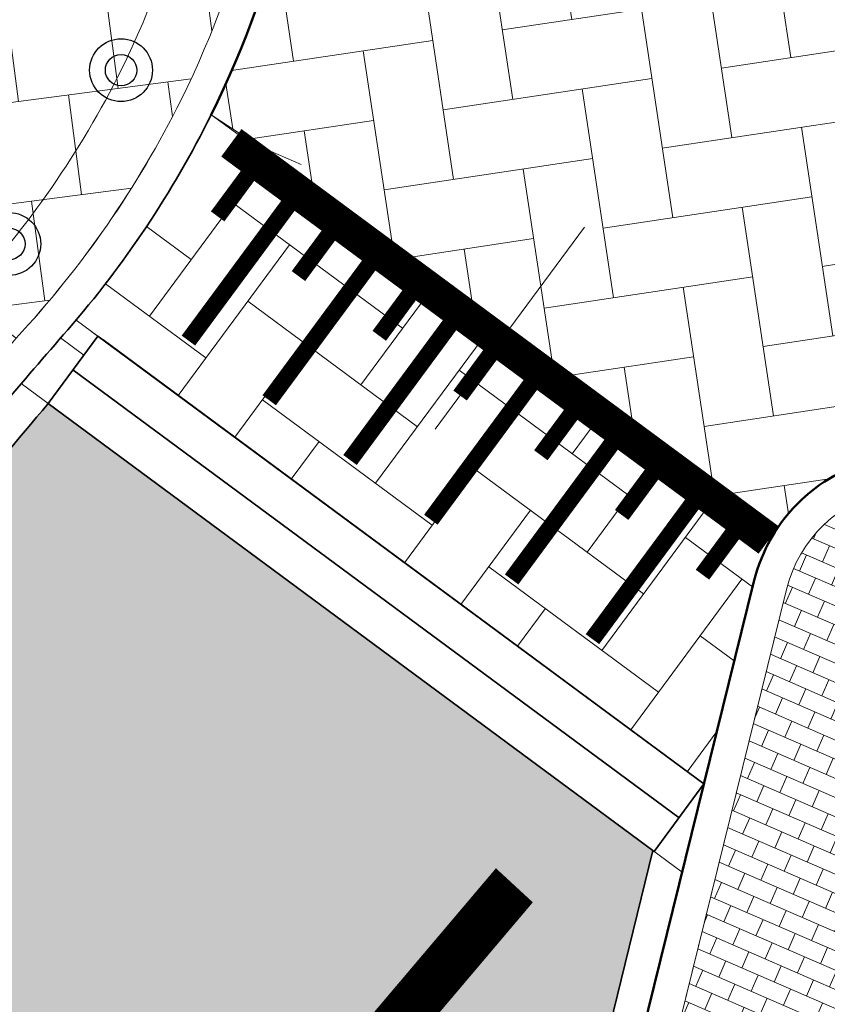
# Model space of a CAD drawing. Header units: metres. Extents: x 196674 to 197628, y 355499 to 356232.
# Tile 114 of 209: x 197069.64 to 197074.46, y 355772.29 to 355778.16. Entities that reach past the tile are written whole.
import ezdxf

# ---------------------------------------------------------------- set-up
doc = ezdxf.new("R2010")
doc.units = ezdxf.units.M
doc.linetypes.add('VW-13_STREEP', pattern=[4, 1, -3])
doc.layers.get('0').update_dxf_attribs({"lineweight": 25})
doc.layers.get('Defpoints').update_dxf_attribs({"color": 231, "lineweight": 18})
for name, color, linetype, lineweight in [('N-WE-IE-MEUBILAIR_WEGMEUBILAIR_PAAL-S-50', 7, 'Continuous', 25), ('N-WE-VH-DREMPEL-G', 30, 'Continuous', 9), ('N-WE-VH-KANTOPSLUITING_ACHTERKANTBAND-G', 50, 'Continuous', 18), ('N-WE-VH-OPENVERHARDING_BETONSTRAATSTEEN_KEIFORMAAT_KEPER_GRIJS-A', 250, 'Continuous', 5), ('N-WE-VH-OPENVERHARDING_TEGEL_300x300_TROTTOIR-A', 251, 'Continuous', 15), ('X-XX-AL-CONSTRUCTIELIJN-G', 7, 'Continuous', 18)]:
    doc.layers.add(name, color=color, linetype=linetype, lineweight=lineweight)
for name, color, linetype, lineweight, true_color in [('N-WE-RI-HWA_GOOT_LIJNGOOT-G', 150, 'Continuous', 35, 0x007fff), ('N-WE-VH-GESLOTENVERHARDING_ASFALT_RIJBAAN-V', 7, 'Continuous', 5, 0xd6d6d6), ('N-WE-VH-GOOT-TEGEL_200x200-G', 7, 'Continuous', 35, 0x00a5a5), ('N-WE-VH-KANTOPSLUITING_OPSLUITBAND_200X250-G', 7, 'Continuous', 50, 0x0029a5), ('N-WE-VH-KANTOPSLUITING_TROTTOIRBAND_180X200-G', 6, 'Continuous', 35, 0xff00ff), ('N-WE-VH-OPENVERHARDING_BETONSTRAATSTEEN_GRIJS_HALFSTEENS_DIK-A', 7, 'Continuous', 5, 0xa6a6a6), ('N-WE-VH-OPENVERHARDING_BETONSTRAATSTEEN_KEIFORMAAT_KEPER_ROOD-A', 7, 'Continuous', 5, 0xa55252), ('N-WE-VH-OPENVERHARDING_TEGEL_200x300_FIETSPAD_ROOD-A', 7, 'Continuous', 5, 0xe04d68), ('N-WE-VW-MARKERING_DREMPEL-G', 7, 'Continuous', 13, 0xffffff), ('N-WE-VW-MARKERING_LANGS_STREEP_13_045-G', 7, 'VW-13_STREEP', 13, 0xffffff)]:
    doc.layers.add(name, color=color, linetype=linetype, lineweight=lineweight, true_color=true_color)
doc.layers.add('N-WE-VH-HULPLIJN-G', color=40, linetype='Continuous', lineweight=5, plot=False)

# ---------------------------------------------------------------- blocks, each defined once
blk = doc.blocks.new('*U118')
at = {"layer": 'Defpoints'}
blk.add_lwpolyline([(-1.995057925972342, 1.52475620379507e-16), (1.995057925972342, 0)], dxfattribs=at)
at = {"layer": 'N-WE-VH-DREMPEL-G'}
blk.add_lwpolyline([(-1.995057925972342, -1.500000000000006), (1.995057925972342, -1.500000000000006)], dxfattribs=at)
at = {"layer": 'N-WE-VW-MARKERING_DREMPEL-G'}
for points, const_width in [([(-1.995057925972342, -0.09999999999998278), (1.995057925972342, -0.09999999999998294)], 0.2), ([(-1.799999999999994, -0.1999999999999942), (-1.799999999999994, -0.4999999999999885)], 0.1), ([(-1.499999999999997, -0.199999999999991), (-1.499999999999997, -1.199999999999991)], 0.1), ([(-1.199999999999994, -0.1999999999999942), (-1.199999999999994, -0.4999999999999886)], 0.1), ([(-0.8999999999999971, -0.1999999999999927), (-0.8999999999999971, -1.199999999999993)], 0.1), ([(-0.5999999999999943, -0.1999999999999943), (-0.5999999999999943, -0.4999999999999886)], 0.1), ([(-0.2999999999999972, -0.1999999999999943), (-0.2999999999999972, -1.199999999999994)], 0.1), ([(0, -0.1999999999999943), (0, -0.4999999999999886)], 0.1), ([(0.2999999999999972, -0.1999999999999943), (0.2999999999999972, -1.199999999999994)], 0.1), ([(0.5999999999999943, -0.1999999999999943), (0.5999999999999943, -0.4999999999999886)], 0.1), ([(0.8999999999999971, -0.1999999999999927), (0.8999999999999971, -1.199999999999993)], 0.1), ([(1.199999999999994, -0.1999999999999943), (1.199999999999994, -0.4999999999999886)], 0.1), ([(1.499999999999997, -0.1999999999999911), (1.499999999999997, -1.199999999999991)], 0.1), ([(1.799999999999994, -0.1999999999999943), (1.799999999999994, -0.4999999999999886)], 0.1)]:
    blk.add_lwpolyline(points, dxfattribs=dict(at, const_width=const_width))
blk = doc.blocks.new('SIE-WEG_PAAL_BETON-SO')
for centre, radius in [((0.0002499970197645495, 5.820766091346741e-13), 0.9375), ((0.0002499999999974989, 5.820766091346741e-13), 0.46875)]:
    blk.add_circle(centre, radius)

msp = doc.modelspace()

# ---------------------------------------------------------------- hatches: boundary and pattern name
at = {"layer": 'N-WE-VH-GESLOTENVERHARDING_ASFALT_RIJBAAN-V'}
h = msp.add_hatch(color=256, dxfattribs=at)
h.dxf.hatch_style = 1
edge = h.paths.add_edge_path()
edge.add_line((197073.4202608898, 355773.2042790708), (197069.8086513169, 355775.8721054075))
edge.add_arc((197095.6713534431, 355753.6897036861), 34.07254477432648, 139.3803567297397, 140.8222748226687)
edge.add_line((197069.258652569, 355775.2142835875), (197069.4908406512, 355775.0243133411))
edge.add_arc((197100.4492516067, 355749.6949471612), 39.99999999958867, 140.7108622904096, 166.2130756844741)
edge.add_line((197061.6017039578, 355759.2274201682), (197067.5528328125, 355757.8832528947))
edge.add_arc((197096.7370529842, 355750.7219825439), 30.05000000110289, 144.9819093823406, 166.2130756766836, ccw=False)
edge.add_line((197072.1269773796, 355767.9657257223), (197072.1981660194, 355768.2540812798))
edge.add_line((197072.1981660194, 355768.2540812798), (197073.4202608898, 355773.2042790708))
at = {"layer": 'N-WE-VH-OPENVERHARDING_BETONSTRAATSTEEN_GRIJS_HALFSTEENS_DIK-A'}
h = msp.add_hatch(dxfattribs=at)
h.set_pattern_fill('AVH-GRI_BSS_KEIFRMT_HALFST', color=256, angle=246.51, pattern_type=2)
h.set_pattern_definition([(246.51, (197074.182075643, 355771.7157570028), (0.05444676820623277, -0.1381504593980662), [0.105, -0.105]), (336.51, (197074.182075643, 355771.7157570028), (0.04185184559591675, 0.09629861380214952), [])])
edge = h.paths.add_edge_path()
edge.add_arc((197074.9934775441, 355774.5700884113), 0.7999999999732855, 330.47554622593, 526.1322356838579)
edge.add_line((197074.2167963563, 355774.7618339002), (197072.6160479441, 355768.2778681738))
edge.add_arc((197072.7148710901, 355767.5848790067), 0.6999999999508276, 49.61814234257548, 98.11589754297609, ccw=False)
edge.add_arc((197099.3575501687, 355760.7718289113), 27.20000000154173, 154.0267933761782, 164.3307657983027, ccw=False)
edge.add_arc((197099.3575501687, 355760.7718289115), 27.20000000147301, 150.4755462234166, 154.0267933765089, ccw=False)
at = {"layer": 'N-WE-VH-OPENVERHARDING_BETONSTRAATSTEEN_KEIFORMAAT_KEPER_GRIJS-A'}
h = msp.add_hatch(dxfattribs=at)
h.set_pattern_fill('AVH-ANT_BSS_KEIFRMT_ELLEBOOG', color=256, scale=4, angle=233.5474327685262, pattern_type=2)
h.set_pattern_definition([(233.5474327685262, (196686.1334492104, 356037.2780704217), (0.08828060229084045, -0.5873725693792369), [1.26, -0.42]), (143.5474327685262, (196686.8091023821, 356036.7789784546), (0.08828060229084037, -0.5873725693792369), [1.26, -0.42])])
h.paths.add_polyline_path([(197073.7242867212, 355773.6013217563), (197073.4272081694, 355773.1991472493), (197073.5944921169, 355773.0755778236)])
h.paths.add_polyline_path([(197070.1047161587, 355776.2750287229), (197070.0690934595, 355776.3013425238), (197069.9748827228, 355776.370934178, -0.003190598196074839), (197069.9249253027, 355776.3129016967, 0.002622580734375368), (197069.6473796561, 355775.9912336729), (197069.8076376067, 355775.8728542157)])
edge = h.paths.add_edge_path()
edge.add_arc((197065.402802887, 355780.2563023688), 6.000000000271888, 319.6420094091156, 333.6856196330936)
edge.add_line((197070.7810540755, 355777.596525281), (197074.1697748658, 355775.1371103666))
edge.add_line((197074.1697748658, 355775.1371103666), (197074.0813952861, 355774.980095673))
edge.add_line((197074.0813952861, 355774.980095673), (197074.0226260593, 355774.8097702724))
edge.add_line((197074.0226260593, 355774.8097702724), (197073.7242867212, 355773.6013217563))
edge.add_line((197073.7242867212, 355773.6013217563), (197069.9748827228, 355776.370934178))
at = {"layer": 'N-WE-VH-OPENVERHARDING_BETONSTRAATSTEEN_KEIFORMAAT_KEPER_ROOD-A'}
h = msp.add_hatch(dxfattribs=at)
h.set_pattern_fill('AVH-ANT_BSS_KEIFRMT_ELLEBOOG', color=256, scale=4, angle=188.55, pattern_type=2)
h.set_pattern_definition([(188.55, (196686.1334492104, 356037.2780704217), (-0.3528899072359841, -0.4777747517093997), [1.26, -0.4199999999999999]), (98.55000000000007, (196686.2583340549, 356036.4474057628), (-0.3528899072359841, -0.4777747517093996), [1.26, -0.4199999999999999])])
edge = h.paths.add_edge_path()
edge.add_line((197079.3204586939, 355783.7065628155), (197078.8565614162, 355783.4870403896))
edge.add_arc((197078.0003337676, 355785.2944900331), 2.000000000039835, 187.9234425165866, 295.3479181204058, ccw=False)
edge.add_line((197076.0194274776, 355785.018790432), (197075.9766577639, 355785.3260915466))
edge.add_line((197075.9766577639, 355785.3260915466), (197070.4776939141, 355784.6513305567))
edge.add_line((197070.4776939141, 355784.6513305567), (197070.580941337, 355783.9257990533))
edge.add_arc((197076.5210958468, 355784.7711181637), 5.9999999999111, 188.0991484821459, 202.1006422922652)
edge.add_arc((197065.402802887, 355780.2563023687), 6.000000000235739, -0.10664141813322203, 22.10064228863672, ccw=False)
edge.add_arc((197065.4028028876, 355780.2563023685), 5.999999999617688, 333.6856196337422, 359.8933585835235, ccw=False)
edge.add_line((197070.7810540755, 355777.596525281), (197071.300822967, 355777.256349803))
edge.add_line((197071.300822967, 355777.256349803), (197074.1697748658, 355775.1371103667))
edge.add_arc((197074.993477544, 355774.5700884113), 0.9999999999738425, -29.473422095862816, 145.4571823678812, ccw=False)
edge.add_line((197075.8640615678, 355774.0780686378), (197077.5922762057, 355773.1013498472))
edge.add_arc((197099.3623935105, 355760.8106219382), 25.0000000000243, 134.7178597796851, 150.5522849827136, ccw=False)
edge.add_line((197081.7719876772, 355778.5751265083), (197079.3204586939, 355783.7065628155))
at = {"layer": 'N-WE-VH-OPENVERHARDING_TEGEL_200x300_FIETSPAD_ROOD-A'}
h = msp.add_hatch(dxfattribs=at)
h.set_pattern_fill('AVH-TEGEL_200X300_HALFST', color=256, scale=2, angle=352.8833965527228, pattern_type=2)
h.set_pattern_definition([(352.8833965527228, (0, 0), (0.04955561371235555, 0.3969184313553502), []), (82.8833965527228, (0, 0), (-0.5953776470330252, 0.07433342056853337), [0.4, -0.4]), (82.8833965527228, (0.3969184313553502, -0.04955561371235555), (-0.5953776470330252, 0.07433342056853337), [-0.4, 0.4])])
edge = h.paths.add_edge_path()
edge.add_arc((197087.0535102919, 355742.9393344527), 15.00000000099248, 172.8833965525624, 185.2330992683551, ccw=False)
edge.add_line((197072.1690691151, 355744.7976699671), (197074.5549915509, 355763.9078477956))
edge.add_arc((197099.3623935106, 355760.8106219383), 25.0000000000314, 150.5522849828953, 172.8833965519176, ccw=False)
edge.add_line((197077.5922762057, 355773.1013498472), (197075.8640619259, 355774.0780684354))
edge.add_arc((197099.3575501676, 355760.7718289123), 27.00000000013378, 150.4736561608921, 154.0267933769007)
edge.add_arc((197099.3575501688, 355760.7718289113), 27.00000000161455, 154.0267933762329, 172.883396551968)
edge.add_line((197072.5655560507, 355764.1168328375), (197071.8647305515, 355758.503532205))
edge.add_line((197071.8647305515, 355758.503532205), (197069.8303430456, 355742.208992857))
edge.add_line((197069.8303430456, 355742.208992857), (197069.2157042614, 355737.2860094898))
edge.add_arc((197068.2234081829, 355737.4098985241), 1.000000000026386, 261.52241674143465, 352.8833965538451, ccw=False)
edge.add_line((197068.0759857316, 355736.4208249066), (197076.7797365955, 355735.2793408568))
edge.add_arc((197077.4270929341, 355740.2393960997), 5.002121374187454, 195.6782659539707, 262.56413271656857, ccw=False)
edge.add_arc((197087.0535102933, 355742.9393344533), 15.00000000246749, 185.2330992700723, 195.6709628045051, ccw=False)
at = {"layer": 'N-WE-VH-OPENVERHARDING_TEGEL_300x300_TROTTOIR-A'}
h = msp.add_hatch(dxfattribs=at)
h.set_pattern_fill('AVH-TEGEL_300X300_HALFST', color=256, scale=2, angle=97.49, pattern_type=2)
h.set_pattern_definition([(97.48999999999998, (0, 0), (-0.3756521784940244, 0.5557746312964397), [0.6, -0.6]), (187.49, (0, 0), (0.07821189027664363, -0.5948805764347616), [])])
edge = h.paths.add_edge_path()
edge.add_arc((197069.4027959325, 355780.248843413), 1.800000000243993, 359.8931582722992, 411.1917001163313)
edge.add_line((197070.5308859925, 355781.6514883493), (197068.8480862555, 355783.004895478))
edge.add_arc((197069.6001462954, 355783.9399921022), 1.200000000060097, 186.2016641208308, 231.1917001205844, ccw=False)
edge.add_line((197068.4071689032, 355783.810358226), (197068.2551169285, 355785.2096419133))
edge.add_line((197068.2551169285, 355785.2096419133), (197068.1339649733, 355786.3245630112))
edge.add_line((197068.1339649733, 355786.3245630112), (197066.526028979, 355786.1450103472))
edge.add_line((197066.526028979, 355786.1450103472), (197066.654, 355784.999))
edge.add_line((197066.654, 355784.999), (197067.6014116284, 355777.7975994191))
edge.add_line((197067.6014116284, 355777.7975994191), (197069.615985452, 355776.2618381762))
edge.add_arc((197065.1715070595, 355780.3930815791), 6.067994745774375, 317.0918435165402, 333.4960847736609)
edge.add_arc((197065.4028028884, 355780.2563023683), 5.79999999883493, 333.6856196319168, 359.8931582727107)

# ---------------------------------------------------------------- linework, layer by layer
at = {"layer": 'Defpoints', "flags": 128}
msp.add_lwpolyline([(197069.9748827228, 355776.370934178, 0.06135361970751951), (197070.7810540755, 355777.596525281), (197074.1697748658, 355775.1371103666), (197074.0813952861, 355774.980095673), (197074.0226260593, 355774.8097702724), (197073.7242867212, 355773.6013217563)], format="xyb", close=True, dxfattribs=at)
at = {"layer": 'N-WE-RI-HWA_GOOT_LIJNGOOT-G', "flags": 128}
msp.add_lwpolyline([(197070.1047161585, 355776.2750287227), (197073.7242867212, 355773.6013217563), (197073.4272081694, 355773.1991472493), (197069.8076376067, 355775.8728542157)], close=True, dxfattribs=at)
for points in [[(197070.1361148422, 355776.251835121), (197073.7242867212, 355773.6013217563)], [(197069.9561768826, 355776.0739414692), (197073.5757474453, 355773.4002345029)]]:
    msp.add_lwpolyline(points, dxfattribs=at)
at = {"layer": 'N-WE-VH-GOOT-TEGEL_200x200-G', "ltscale": 0.2, "flags": 128}
for points in [[(197069.80865132, 355775.8721054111, 0.005319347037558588), (197069.258652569, 355775.2142835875), (197066.8923720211, 355773.7703668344, 0.08555920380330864), (197060.7683735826, 355761.1456204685, -0.06307241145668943), (197057.3087690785, 355753.1048892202)], [(197073.4202608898, 355773.2042790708), (197072.1269773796, 355767.9657257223, 0.0929043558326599), (197067.5528328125, 355757.8832528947), (197063.2020950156, 355740.1527548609), (197062.7368359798, 355738.256691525, 0.05469289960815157), (197062.2169453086, 355734.3211110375, 0.05417019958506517), (197062.555358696, 355730.4036486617, 0.3301124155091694), (197063.6117667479, 355729.4415845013, 0.006739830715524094), (197071.6736169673, 355728.7342483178, 0.005551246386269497), (197078.326152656, 355728.3150323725, 0.001125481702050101), (197079.6759687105, 355728.2480544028), (197161.3497737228, 355724.3796713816), (197161.7753196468, 355724.3595159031, 0.02406384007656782), (197166.6045407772, 355724.3633307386, 0.01327501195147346), (197169.2621097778, 355724.5642438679, 0.0881873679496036), (197181.8754615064, 355728.1629464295, 0.002238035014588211), (197182.1763050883, 355728.3113702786, 0.02864623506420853), (197185.899401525, 355730.4434364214), (197185.9541522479, 355730.4770284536)]]:
    msp.add_lwpolyline(points, format="xyb", dxfattribs=at)
at = {"layer": 'N-WE-VH-HULPLIJN-G', "flags": 128}
for points in [[(197067.7068182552, 355786.5527161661), (197068.0095097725, 355783.7671469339, 0.1988671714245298), (197068.5973995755, 355782.6931966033), (197070.2801993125, 355781.3397894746, -0.227646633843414), (197070.8027934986, 355780.2462327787, -0.1148530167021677), (197070.2432289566, 355777.8625029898, -0.1148530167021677)], [(197070.2436748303, 355777.8634017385, -0.07243669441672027), (197069.3181064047, 355776.5289144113, 0.00558656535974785), (197068.7262964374, 355775.8266159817), (197066.3377231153, 355774.3690960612, 0.08653520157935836), (197059.9997367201, 355761.3674252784, -0.1539871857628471), (197048.5443339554, 355744.1286703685, -0.1539871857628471)]]:
    msp.add_lwpolyline(points, format="xyb", dxfattribs=at)
for points in [[(197071.2027928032, 355780.245486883, 0.2276466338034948), (197070.5308859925, 355781.6514883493), (197068.8480862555, 355783.004895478, -0.1988671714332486), (197068.4071689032, 355783.810358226), (197068.2551169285, 355785.2096419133), (197068.1339649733, 355786.3245630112), (197066.526028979, 355786.1450103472), (197066.654, 355784.999), (197067.6014116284, 355777.7975994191), (197069.615985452, 355776.2618381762, 0.07169949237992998), (197070.6017790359, 355777.6851845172, 0.1148530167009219)], [(197079.3204586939, 355783.7065628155), (197078.8565614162, 355783.4870403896, -0.5063663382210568), (197076.0194274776, 355785.018790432), (197075.9766577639, 355785.3260915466), (197070.4776939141, 355784.6513305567), (197070.580941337, 355783.9257990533, 0.0611691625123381), (197070.9619493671, 355782.513710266, -0.09720195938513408), (197071.4027924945, 355780.2451349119, -0.1148539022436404), (197070.7810540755, 355777.596525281), (197071.300822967, 355777.256349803), (197074.1697748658, 355775.1371103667, -0.9567116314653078), (197075.8640615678, 355774.0780686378), (197077.5922762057, 355773.1013498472, -0.06920085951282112), (197081.7719876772, 355778.5751265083)], [(197073.4202608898, 355773.2042790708), (197069.8086513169, 355775.8721054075, 0.006291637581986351), (197069.258652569, 355775.2142835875), (197069.4908406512, 355775.0243133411, 0.111735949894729), (197061.6017039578, 355759.2274201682), (197067.5528328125, 355757.8832528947, -0.09290435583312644), (197072.1269773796, 355767.9657257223), (197072.1981660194, 355768.2540812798)], [(197075.6895939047, 355774.1758524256, 1.146894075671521), (197074.2167963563, 355774.7618339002), (197072.6160479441, 355768.2778681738, -0.2148276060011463), (197073.1683862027, 355768.1180994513, -0.04498987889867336), (197074.9047788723, 355772.6840904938, -0.01549647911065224)], [(197072.1160321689, 355741.571216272, -0.05393795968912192), (197072.1690691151, 355744.7976699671), (197074.5549915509, 355763.9078477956, -0.09774739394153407), (197077.5922762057, 355773.1013498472), (197075.8640619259, 355774.0780684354, 0.01550472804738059), (197075.0845786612, 355772.5965003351, 0.08246361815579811), (197072.5655560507, 355764.1168328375), (197071.8647305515, 355758.503532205), (197069.8303430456, 355742.208992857), (197069.2157042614, 355737.2860094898, -0.4211880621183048), (197068.0759857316, 355736.4208249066), (197076.7797365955, 355735.2793408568, -0.3004228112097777), (197072.6110788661, 355738.8876465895, -0.04557528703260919)]]:
    msp.add_lwpolyline(points, format="xyb", close=True, dxfattribs=at)
for points in [[(197074.1697748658, 355775.1371103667), (197070.9603291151, 355777.5078660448)], [(197071.3194853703, 355777.2993249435), (197071.1357366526, 355777.3782958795)], [(197071.300822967, 355777.2563498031), (197074.1697748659, 355775.1371103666)], [(197073.0106698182, 355776.9257499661), (197072.1194341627, 355775.7192264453)], [(197070.1367613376, 355776.2513575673), (197073.7242867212, 355773.6013217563)]]:
    msp.add_lwpolyline(points, dxfattribs=at)
at = {"layer": 'N-WE-VH-KANTOPSLUITING_ACHTERKANTBAND-G', "flags": 128}
for points in [[(197068.1339649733, 355786.3245630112), (197068.4071689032, 355783.810358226, 0.1988671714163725), (197068.8480862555, 355783.0048954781), (197070.5308859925, 355781.6514883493, -0.2276466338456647), (197071.2027928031, 355780.2454868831, -0.1148530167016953), (197070.6017790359, 355777.6851845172)], [(197070.6017790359, 355777.6851845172, -0.07210017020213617), (197069.6160133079, 355776.2618705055, 0.005951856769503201), (197068.9923283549, 355775.5203606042), (197066.614875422, 355774.0696264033, 0.08605074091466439), (197060.3840551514, 355761.2565228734, -0.1539871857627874), (197048.795450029, 355743.8173173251, -0.1539871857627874)], [(197071.7589813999, 355759.2708764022), (197072.3670968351, 355764.1416106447, -0.08246361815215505), (197074.9047788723, 355772.6840904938, -0.01549647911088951), (197075.6895939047, 355774.1758524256, 1.146894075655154), (197074.2167963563, 355774.7618339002), (197072.5625345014, 355768.0611074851)]]:
    msp.add_lwpolyline(points, format="xyb", dxfattribs=at)
at = {"layer": 'N-WE-VH-KANTOPSLUITING_OPSLUITBAND_200X250-G', "ltscale": 0.1, "flags": 128}
for points in [[(197068.5398446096, 355784.440755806), (197068.6059984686, 355783.831963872, 0.1988671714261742), (197068.9734295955, 355783.1607449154), (197070.6562293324, 355781.8073377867, -0.2276466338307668), (197071.4027924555, 355780.2451139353, -0.1148530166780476), (197070.7810540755, 355777.596525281, -0.1148530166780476)], [(197071.8647305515, 355758.503532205), (197072.5655560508, 355764.1168328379, -0.0824636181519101), (197075.0845786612, 355772.5965003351, -0.01549647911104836), (197075.8636229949, 355774.0772934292, 1.146894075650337), (197074.0226260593, 355774.8097702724), (197072.3121026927, 355767.8811518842)]]:
    msp.add_lwpolyline(points, format="xyb", dxfattribs=at)
at = {"layer": 'N-WE-VH-KANTOPSLUITING_TROTTOIRBAND_180X200-G', "ltscale": 0.2, "flags": 128}
msp.add_lwpolyline([(197070.7810540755, 355777.596525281, -0.06455685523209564), (197069.9249253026, 355776.3129016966, 0.007644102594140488), (197069.1254536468, 355775.367299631), (197066.7535803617, 355773.9199701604, 0.08580586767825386), (197060.576214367, 355761.201071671, -0.03723241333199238), (197058.765251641, 355756.3213404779, -0.04437467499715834)], format="xyb", dxfattribs=at)
at = {"layer": 'N-WE-VW-MARKERING_LANGS_STREEP_13_045-G', "const_width": 0.3, "flags": 128}
msp.add_lwpolyline([(197072.5923634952, 355772.9965525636, 0.1267993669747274), (197064.8335044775, 355758.5505260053), (197063.778496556, 355754.2510676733)], format="xyb", dxfattribs=at)
at = {"layer": 'X-XX-AL-CONSTRUCTIELIJN-G', "flags": 128}
msp.add_lwpolyline([(197069.6473796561, 355775.9912336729), (197073.5944921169, 355773.0755778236)], dxfattribs=at)

# ---------------------------------------------------------------- block references
at = {"rotation": 323.5474327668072}
msp.add_blockref('*U118', (197072.5650519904, 355776.3224882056), dxfattribs=at)
at = {"layer": 'N-WE-IE-MEUBILAIR_WEGMEUBILAIR_PAAL-S-50', "xscale": 0.2, "yscale": 0.2, "zscale": 0.2, "rotation": 206.5702750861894}
for p in [(197070.2432289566, 355777.8625029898), (197069.5758747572, 355776.8250748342)]:
    msp.add_blockref('SIE-WEG_PAAL_BETON-SO', p, dxfattribs=at)

doc.saveas('drawing.dxf')
